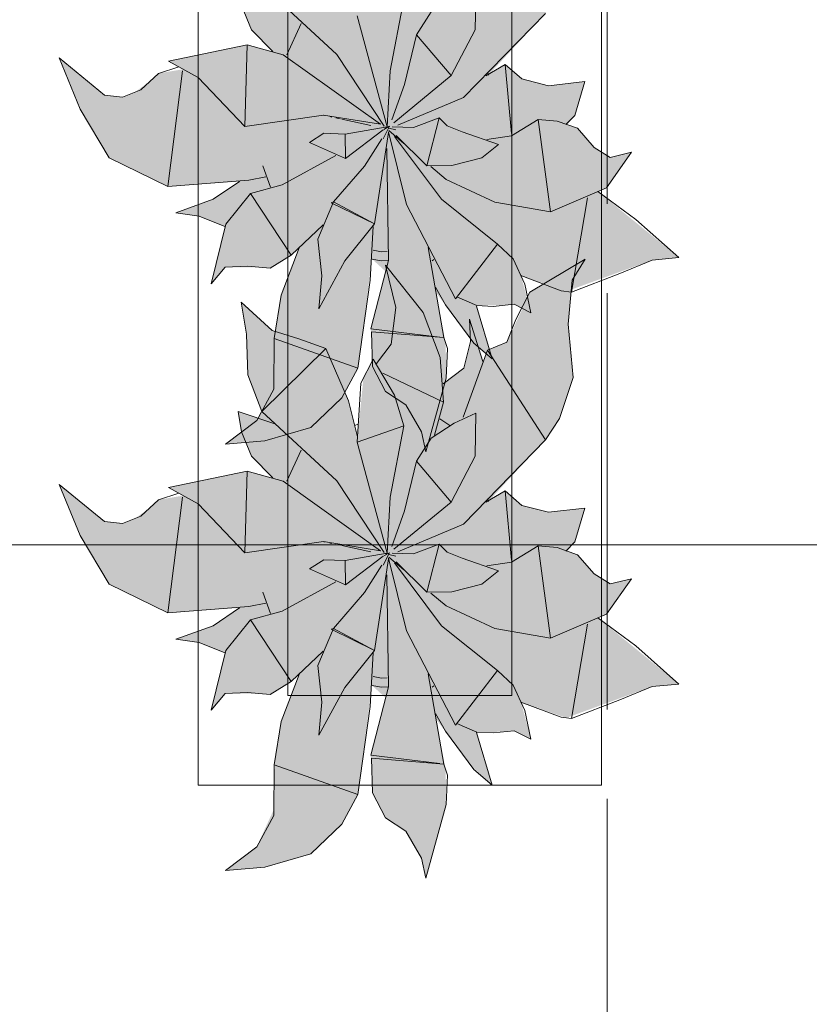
# Model space of a CAD drawing. Header units: millimetres. Extents: x -14761 to 157739, y -22400 to 107990.
# Tile 169 of 256: x 120194 to 121076, y 27062 to 28161. Entities that reach past the tile are written whole.
import ezdxf

# ---------------------------------------------------------------- set-up
doc = ezdxf.new("R2010")
doc.units = ezdxf.units.MM
doc.header["$MEASUREMENT"] = 0
doc.linetypes.add('Штриховая', pattern=[564.444447, 282.222223, -282.222223])
for name, color, linetype in [('Интерьер - Мебель', 7, 'Continuous'), ('Элемент Модели - Зона', 7, 'Continuous'), ('Элемент Модели - Оси', 7, 'Continuous')]:
    doc.layers.add(name, color=color, linetype=linetype)

msp = doc.modelspace()

# ---------------------------------------------------------------- hatches: boundary and pattern name
at = {"layer": 'Интерьер - Мебель', "linetype": 'Continuous', "lineweight": 0, "true_color": 0xffffff}
for points in [[(120238.1, 28118.6), (120261.6, 28061.3), (120294.1, 28007), (120359.5, 27975.1), (120439.5, 27980.5), (120411.7, 27961.8), (120368.7, 27945.7), (120394.5, 27942), (120423.1, 27930.4), (120408, 27866.3), (120423.5, 27884.9), (120466.4, 27884.6), (120473.9, 27884), (120497.3, 27898.3), (120506.3, 27906.4), (120485.8, 27852.5), (120479.3, 27811.7), (120477.9, 27755.6), (120458.8, 27713.9), (120424.1, 27687.4), (120467.9, 27691.2), (120519.1, 27705.9), (120553.8, 27739.2), (120571.8, 27772.2), (120587.5, 27894), (120602.8, 27880.1), (120586.1, 27816), (120588.1, 27774.1), (120602.5, 27746.3), (120625.2, 27731.4), (120642.8, 27701.3), (120647.6, 27678.9), (120670.4, 27761.2), (120669.7, 27800.2), (120658.9, 27856.7), (120697.5, 27804.9), (120721.5, 27782.7), (120704.6, 27842.1), (120734.5, 27842.3), (120746.1, 27843.5), (120764.9, 27834.1), (120753.8, 27875.5), (120804.4, 27857.9), (120900.1, 27892.8), (120930.1, 27895.6), (120839.6, 27969.5), (120849.3, 27973.7), (120877, 28013.2), (120853.2, 28007.3), (120835.4, 28018.6), (120816.9, 28040), (120805.6, 28044), (120813.8, 28054.3), (120825.2, 28092.1), (120784.4, 28087.5), (120754.9, 28095.1), (120736.1, 28111.2), (120717.4, 28099.4), (120781, 28168.2), (120796.8, 28192), (120812.1, 28237.8), (120806.3, 28297.3), (120811.1, 28346.5), (120825.6, 28369.9), (120763.8, 28333.1), (120738.1, 28277.1), (120716.3, 28268.4), (120711.3, 28255.8), (120696.3, 28302.9), (120697.5, 28277.8), (120690, 28248.1), (120667.1, 28230.7), (120663.7, 28260.1), (120644.6, 28310.2), (120602.5, 28363.2), (120614.1, 28315.8), (120608.9, 28274.9), (120592.6, 28253.5), (120588.8, 28258.2), (120578, 28237.5), (120571.4, 28171.6), (120561.1, 28211.9), (120536, 28270.3), (120476, 28290.2), (120441.3, 28321.7), (120447.5, 28286.2), (120449, 28240.7), (120464.7, 28199.7), (120479.2, 28186), (120438.2, 28199.7), (120441.7, 28177), (120453.1, 28150), (120476.9, 28125.7), (120448.3, 28133.1), (120360.2, 28115.1), (120376.8, 28105.9), (120349.2, 28101.3), (120339.3, 28092.2), (120323, 28080.5), (120308.9, 28074.8), (120288.9, 28076.9)], [(120238.1, 27642.5), (120261.6, 27585.3), (120294.1, 27531), (120359.5, 27499.1), (120439.5, 27504.5), (120411.7, 27485.7), (120368.7, 27469.7), (120394.5, 27466), (120423.1, 27454.4), (120408, 27390.3), (120423.5, 27408.9), (120466.4, 27408.6), (120473.9, 27408), (120497.3, 27422.3), (120506.3, 27430.3), (120485.8, 27376.4), (120479.3, 27335.7), (120477.9, 27279.6), (120458.8, 27237.8), (120424.1, 27211.4), (120467.9, 27215.2), (120519.1, 27229.9), (120553.8, 27263.2), (120571.8, 27296.2), (120587.5, 27418), (120602.8, 27404.1), (120586.1, 27340), (120588.1, 27298), (120602.5, 27270.2), (120625.2, 27255.4), (120642.8, 27225.2), (120647.6, 27202.9), (120670.4, 27285.2), (120669.7, 27324.2), (120658.9, 27380.6), (120697.5, 27328.9), (120721.5, 27306.7), (120704.6, 27366), (120734.5, 27366.3), (120746.1, 27367.4), (120764.9, 27358.1), (120753.8, 27399.5), (120804.4, 27381.8), (120900.1, 27416.8), (120930.1, 27419.6), (120839.6, 27493.5), (120849.3, 27497.6), (120877, 27537.2), (120853.2, 27531.3), (120835.4, 27542.6), (120816.9, 27563.9), (120805.6, 27568), (120813.8, 27578.3), (120825.2, 27616), (120784.4, 27611.5), (120754.9, 27619), (120736.1, 27635.2), (120717.4, 27623.4), (120781, 27692.2), (120796.8, 27716), (120812.1, 27761.8), (120806.3, 27821.3), (120811.1, 27870.5), (120825.6, 27893.9), (120763.8, 27857.1), (120738.1, 27801.1), (120716.3, 27792.4), (120711.3, 27779.7), (120696.3, 27826.9), (120697.5, 27801.8), (120690, 27772.1), (120667.1, 27754.7), (120663.7, 27784.1), (120644.6, 27834.2), (120602.5, 27887.2), (120614.1, 27839.8), (120608.9, 27798.9), (120592.6, 27777.5), (120588.8, 27782.2), (120578, 27761.5), (120571.4, 27695.6), (120561.1, 27735.9), (120536, 27794.3), (120476, 27814.2), (120441.3, 27845.7), (120447.5, 27810.2), (120449, 27764.7), (120464.7, 27723.7), (120479.2, 27710), (120438.2, 27723.7), (120441.7, 27701), (120453.1, 27674), (120476.9, 27649.7), (120448.3, 27657.1), (120360.2, 27639.1), (120376.8, 27629.9), (120349.2, 27625.3), (120339.3, 27616.2), (120323, 27604.4), (120308.9, 27598.8), (120288.9, 27600.9)]]:
    msp.add_hatch(color=7, dxfattribs=at).paths.add_polyline_path(points)

# ---------------------------------------------------------------- linework, layer by layer
at = {"layer": 'Интерьер - Мебель', "color": 7, "linetype": 'Continuous', "lineweight": 15}
for p, q in [((120393.5, 28806.8), (120393.5, 27306.8)), ((120843.5, 27306.8), (120843.5, 28806.8)), ((120493.5, 28706.8), (120493.5, 27406.8)), ((120743.5, 27406.8), (120743.5, 28706.8)), ((120464.7, 28199.7), (120548.2, 28122.5)), ((120464.7, 28199.7), (120548.2, 28122.5)), ((120702.7, 28149.9), (120703.5, 28197.9)), ((120702.7, 28149.9), (120703.5, 28197.9)), ((120607.9, 28104.2), (120622.9, 28184)), ((120607.9, 28104.2), (120622.9, 28184)), ((120441.7, 28177), (120453.1, 28150)), ((120441.7, 28177), (120453.1, 28150)), ((120571, 28165.6), (120604.6, 28041.8)), ((120571, 28165.6), (120604.6, 28041.8)), ((120637, 28144.2), (120653.7, 28170)), ((120637, 28144.2), (120653.7, 28170)), ((120689.7, 28074.2), (120781, 28168.2)), ((120689.7, 28074.2), (120781, 28168.2)), ((120492.6, 28122), (120508.6, 28156.8)), ((120492.6, 28122), (120508.6, 28156.8)), ((120453.1, 28150), (120476.9, 28125.7)), ((120453.1, 28150), (120476.9, 28125.7)), ((120623.8, 28088.8), (120637, 28144.2)), ((120623.8, 28088.8), (120637, 28144.2)), ((120637, 28144.2), (120676, 28098.8)), ((120637, 28144.2), (120676, 28098.8)), ((120676, 28098.8), (120702.7, 28149.9)), ((120676, 28098.8), (120702.7, 28149.9)), ((120360.2, 28115.1), (120448.3, 28133.1)), ((120360.2, 28115.1), (120448.3, 28133.1)), ((120445.6, 28041.9), (120448.3, 28133.1)), ((120445.6, 28041.9), (120448.3, 28133.1)), ((120448.3, 28133.1), (120488.3, 28122.1)), ((120448.3, 28133.1), (120488.3, 28122.1)), ((120238.1, 28118.6), (120261.6, 28061.3)), ((120238.1, 28118.6), (120288.9, 28076.9)), ((120238.1, 28118.6), (120261.6, 28061.3)), ((120238.1, 28118.6), (120288.9, 28076.9)), ((120488.3, 28122.1), (120597, 28044.5)), ((120488.3, 28122.1), (120597, 28044.5)), ((120548.2, 28122.5), (120601, 28042.5)), ((120548.2, 28122.5), (120601, 28042.5)), ((120349.2, 28101.3), (120372, 28108.6)), ((120349.2, 28101.3), (120372, 28108.6)), ((120360.2, 28115.1), (120393.4, 28096.8)), ((120360.2, 28115.1), (120393.4, 28096.8)), ((120714.7, 28098.6), (120736.1, 28111.2)), ((120714.7, 28098.6), (120736.1, 28111.2)), ((120736.1, 28111.2), (120743.4, 28034)), ((120736.1, 28111.2), (120754.9, 28095.1)), ((120736.1, 28111.2), (120743.4, 28034)), ((120736.1, 28111.2), (120754.9, 28095.1)), ((120329.4, 28083.1), (120349.2, 28101.3)), ((120329.4, 28083.1), (120349.2, 28101.3)), ((120359.5, 27975.1), (120375.8, 28104.1)), ((120359.5, 27975.1), (120375.8, 28104.1)), ((120393.4, 28096.8), (120445.6, 28041.9)), ((120393.4, 28096.8), (120445.6, 28041.9)), ((120604.6, 28041.8), (120607.9, 28104.2)), ((120604.6, 28041.8), (120607.9, 28104.2)), ((120611.8, 28046), (120676, 28098.8)), ((120611.8, 28046), (120676, 28098.8)), ((120716.5, 28102.2), (120717.4, 28099.4)), ((120716.5, 28102.2), (120717.4, 28099.4)), ((120609.7, 28049.3), (120623.8, 28088.8)), ((120609.7, 28049.3), (120623.8, 28088.8)), ((120754.9, 28095.1), (120784.4, 28087.5)), ((120754.9, 28095.1), (120784.4, 28087.5)), ((120784.4, 28087.5), (120825.2, 28092.1)), ((120784.4, 28087.5), (120825.2, 28092.1)), ((120813.8, 28054.3), (120825.2, 28092.1)), ((120813.8, 28054.3), (120825.2, 28092.1)), ((120288.9, 28076.9), (120308.9, 28074.8)), ((120288.9, 28076.9), (120308.9, 28074.8)), ((120308.9, 28074.8), (120329.4, 28083.1)), ((120308.9, 28074.8), (120329.4, 28083.1)), ((120616.5, 28043.3), (120689.7, 28074.2)), ((120616.5, 28043.3), (120689.7, 28074.2)), ((120261.6, 28061.3), (120294.1, 28007)), ((120261.6, 28061.3), (120294.1, 28007)), ((120445.6, 28041.9), (120533.5, 28054.8)), ((120445.6, 28041.9), (120533.5, 28054.8)), ((120533.5, 28054.8), (120597, 28044.5)), ((120533.5, 28054.8), (120597, 28044.5)), ((120533.9, 28054.5), (120535, 28054.2)), ((120533.9, 28054.5), (120535, 28054.2)), ((120540.6, 28053), (120542.8, 28052.5)), ((120540.6, 28053), (120542.8, 28052.5)), ((120547.3, 28051.6), (120551.8, 28050.6)), ((120547.3, 28051.6), (120551.8, 28050.6)), ((120634, 28041), (120662.4, 28051.8)), ((120634, 28041), (120662.4, 28051.8)), ((120648.8, 27998), (120662.4, 28051.8)), ((120648.8, 27998), (120662.4, 28051.8)), ((120662.4, 28051.8), (120671.3, 28042.7)), ((120662.4, 28051.8), (120671.3, 28042.7)), ((120803.9, 28044.1), (120813.8, 28054.3)), ((120803.9, 28044.1), (120813.8, 28054.3)), ((120554, 28050.1), (120586.3, 28043.1)), ((120554, 28050.1), (120586.3, 28043.1)), ((120557.6, 28033.5), (120604.6, 28041.8)), ((120557.6, 28033.5), (120604.6, 28041.8)), ((120599.8, 28028.3), (120607.2, 28042.2)), ((120599.8, 28028.3), (120607.2, 28042.2)), ((120600.6, 28038.6), (120607.2, 28042.2)), ((120600.6, 28038.6), (120607.2, 28042.2)), ((120601.8, 28041.3), (120604, 28040.7)), ((120601.8, 28041.3), (120604, 28040.7)), ((120603.5, 28040.9), (120604.6, 28041.8)), ((120603.5, 28040.9), (120604.6, 28041.8)), ((120610.1, 28041.6), (120634, 28041)), ((120610.1, 28041.6), (120634, 28041)), ((120671.3, 28042.7), (120688.1, 28036.1)), ((120671.3, 28042.7), (120688.1, 28036.1)), ((120743.4, 28031.7), (120773, 28049.7)), ((120743.4, 28031.7), (120773, 28049.7)), ((120773, 28049.7), (120786.7, 27946.8)), ((120773, 28049.7), (120794.3, 28048)), ((120773, 28049.7), (120786.7, 27946.8)), ((120773, 28049.7), (120794.3, 28048)), ((120794.3, 28048), (120816.9, 28040)), ((120794.3, 28048), (120816.9, 28040)), ((120517.7, 28024.1), (120533.7, 28034.4)), ((120517.7, 28024.1), (120533.7, 28034.4)), ((120533.7, 28034.4), (120557.6, 28033.5)), ((120533.7, 28034.4), (120557.6, 28033.5)), ((120557.6, 28033.5), (120557.8, 28006.3)), ((120557.6, 28033.5), (120557.8, 28006.3)), ((120557.8, 28006.3), (120600.1, 28038.3)), ((120557.8, 28006.3), (120600.1, 28038.3)), ((120590.2, 27933.2), (120606.1, 28035.2)), ((120590.2, 27933.2), (120606.1, 28035.2)), ((120606, 28036.2), (120626, 27954.9)), ((120606, 28036.2), (120626, 27954.9)), ((120606.3, 28040.2), (120614.2, 28038.3)), ((120606.3, 28040.2), (120614.2, 28038.3)), ((120606.3, 28037.4), (120623.2, 28023)), ((120606.3, 28037.4), (120623.2, 28023)), ((120612.7, 28031), (120665.2, 27960.7)), ((120612.7, 28031), (120665.2, 27960.7)), ((120614.4, 28032.1), (120648.8, 27998)), ((120614.4, 28032.1), (120648.8, 27998)), ((120688.1, 28036.1), (120728.7, 28021.9)), ((120688.1, 28036.1), (120728.7, 28021.9)), ((120715.8, 28027.4), (120743.4, 28031.7)), ((120715.8, 28027.4), (120743.4, 28031.7)), ((120816.9, 28040), (120835.4, 28018.6)), ((120816.9, 28040), (120835.4, 28018.6)), ((120517.7, 28024.1), (120557.8, 28006.3)), ((120517.7, 28024.1), (120557.8, 28006.3)), ((120579.2, 27997.8), (120598.4, 28028.2)), ((120579.2, 27997.8), (120598.4, 28028.2)), ((120710.1, 28007.1), (120728.7, 28021.9)), ((120710.1, 28007.1), (120728.7, 28021.9)), ((120835.4, 28018.6), (120853.2, 28007.3)), ((120835.4, 28018.6), (120853.2, 28007.3)), ((120487.4, 27976.9), (120547.3, 28009.6)), ((120487.4, 27976.9), (120547.3, 28009.6)), ((120603.9, 28017.4), (120606, 27892.5)), ((120603.9, 28017.4), (120606, 27892.5)), ((120849.3, 27973.7), (120877, 28013.2)), ((120849.3, 27973.7), (120877, 28013.2)), ((120853.2, 28007.3), (120877, 28013.2)), ((120853.2, 28007.3), (120877, 28013.2)), ((120294.1, 28007), (120359.5, 27975.1)), ((120294.1, 28007), (120359.5, 27975.1)), ((120465.8, 27998.2), (120474.1, 27974.3)), ((120465.8, 27998.2), (120474.1, 27974.3)), ((120544.5, 27957.8), (120579.2, 27997.8)), ((120544.5, 27957.8), (120579.2, 27997.8)), ((120648.8, 27998), (120676.6, 27998.4)), ((120648.8, 27998), (120676.6, 27998.4)), ((120653.3, 27997.2), (120670.2, 27982.7)), ((120653.3, 27997.2), (120670.2, 27982.7)), ((120676.6, 27998.4), (120710.1, 28007.1)), ((120676.6, 27998.4), (120710.1, 28007.1)), ((120450.1, 27982), (120469.1, 27985.9)), ((120450.1, 27982), (120469.1, 27985.9)), ((120359.5, 27975.1), (120450.1, 27982)), ((120359.5, 27975.1), (120450.1, 27982)), ((120410.1, 27960.7), (120439.5, 27980.5)), ((120410.1, 27960.7), (120439.5, 27980.5)), ((120451.9, 27967.2), (120487.4, 27976.9)), ((120451.9, 27967.2), (120487.4, 27976.9)), ((120670.2, 27982.7), (120724.5, 27957.5)), ((120670.2, 27982.7), (120724.5, 27957.5)), ((120424.4, 27932.9), (120451.9, 27967.2)), ((120424.4, 27932.9), (120451.9, 27967.2)), ((120451.9, 27967.2), (120497.3, 27898.3)), ((120451.9, 27967.2), (120497.3, 27898.3)), ((120786.7, 27946.8), (120849.3, 27973.7)), ((120786.7, 27946.8), (120849.3, 27973.7)), ((120839.6, 27969.5), (120882, 27938.1)), ((120839.6, 27969.5), (120882, 27938.1)), ((120368.7, 27945.7), (120410.1, 27960.7)), ((120368.7, 27945.7), (120410.1, 27960.7)), ((120526.9, 27916.3), (120544.5, 27957.8)), ((120526.9, 27916.3), (120544.5, 27957.8)), ((120541.9, 27956.9), (120544.5, 27957.8)), ((120541.9, 27956.9), (120544.5, 27957.8)), ((120541.9, 27956.9), (120590.2, 27933.2)), ((120541.9, 27956.9), (120590.2, 27933.2)), ((120544.5, 27957.8), (120590.2, 27933.2)), ((120544.5, 27957.8), (120590.2, 27933.2)), ((120626, 27954.9), (120680.7, 27849.7)), ((120626, 27954.9), (120680.7, 27849.7)), ((120665.2, 27960.7), (120727.5, 27910.8)), ((120665.2, 27960.7), (120727.5, 27910.8)), ((120724.5, 27957.5), (120786.7, 27946.8)), ((120724.5, 27957.5), (120786.7, 27946.8)), ((120810.1, 27857.2), (120828.2, 27962.5)), ((120810.1, 27857.2), (120828.2, 27962.5)), ((120368.7, 27945.7), (120394.5, 27942)), ((120368.7, 27945.7), (120394.5, 27942)), ((120394.5, 27942), (120423.1, 27930.4)), ((120394.5, 27942), (120423.1, 27930.4)), ((120408, 27866.3), (120424.4, 27932.9)), ((120408, 27866.3), (120424.4, 27932.9)), ((120497.3, 27898.3), (120532.8, 27932.2)), ((120497.3, 27898.3), (120532.8, 27932.2)), ((120557.3, 27892), (120590.2, 27933.2)), ((120557.3, 27892), (120590.2, 27933.2)), ((120585.6, 27870.4), (120588.8, 27930.4)), ((120585.6, 27870.4), (120588.8, 27930.4)), ((120882, 27938.1), (120930.1, 27895.6)), ((120882, 27938.1), (120930.1, 27895.6)), ((120526.9, 27916.3), (120531.6, 27875.2)), ((120526.9, 27916.3), (120531.6, 27875.2)), ((120680.7, 27849.7), (120727.5, 27910.8)), ((120680.7, 27849.7), (120727.5, 27910.8)), ((120727.5, 27910.8), (120745, 27894.2)), ((120727.5, 27910.8), (120745, 27894.2)), ((120473.9, 27884), (120497.3, 27898.3)), ((120473.9, 27884), (120497.3, 27898.3)), ((120486, 27853.8), (120506.3, 27906.4)), ((120486, 27853.8), (120506.3, 27906.4)), ((120588.8, 27903.9), (120598, 27902)), ((120588.8, 27903.9), (120598, 27902)), ((120598, 27902), (120604.6, 27902.4)), ((120598, 27902), (120604.6, 27902.4)), ((120650.2, 27906.9), (120667.7, 27806.4)), ((120650.2, 27906.9), (120667.7, 27806.4)), ((120528.3, 27838.4), (120557.3, 27892)), ((120528.3, 27838.4), (120557.3, 27892)), ((120586.1, 27816), (120606, 27892.5)), ((120586.1, 27816), (120606, 27892.5)), ((120587.5, 27894), (120597.6, 27892)), ((120587.5, 27894), (120597.6, 27892)), ((120597.6, 27892), (120605.4, 27892.4)), ((120597.6, 27892), (120605.4, 27892.4)), ((120602.5, 27887.2), (120614.1, 27839.8)), ((120602.5, 27887.2), (120644.6, 27834.2)), ((120602.5, 27887.2), (120614.1, 27839.8)), ((120602.5, 27887.2), (120644.6, 27834.2)), ((120654.5, 27892.2), (120656.7, 27893.7)), ((120654.5, 27892.2), (120656.7, 27893.7)), ((120745, 27894.2), (120758, 27866)), ((120745, 27894.2), (120758, 27866)), ((120763.8, 27857.1), (120825.6, 27893.9)), ((120763.8, 27857.1), (120825.6, 27893.9)), ((120811.1, 27870.5), (120825.6, 27893.9)), ((120811.1, 27870.5), (120825.6, 27893.9)), ((120864.2, 27877.9), (120900.1, 27892.8)), ((120864.2, 27877.9), (120900.1, 27892.8)), ((120900.1, 27892.8), (120930.1, 27895.6)), ((120900.1, 27892.8), (120930.1, 27895.6)), ((120408, 27866.3), (120423.5, 27884.9)), ((120408, 27866.3), (120423.5, 27884.9)), ((120423.5, 27884.9), (120448.4, 27886)), ((120423.5, 27884.9), (120448.4, 27886)), ((120448.4, 27886), (120473.9, 27884)), ((120448.4, 27886), (120473.9, 27884)), ((120753.8, 27875.5), (120798.7, 27858.6)), ((120753.8, 27875.5), (120798.7, 27858.6)), ((120810.1, 27857.2), (120864.2, 27877.9)), ((120810.1, 27857.2), (120864.2, 27877.9)), ((120528.3, 27838.4), (120531.6, 27875.2)), ((120528.3, 27838.4), (120531.6, 27875.2)), ((120571.8, 27772.2), (120585.6, 27870.4)), ((120571.8, 27772.2), (120585.6, 27870.4)), ((120758, 27866), (120764.9, 27834.1)), ((120758, 27866), (120764.9, 27834.1)), ((120806.3, 27821.3), (120811.1, 27870.5)), ((120806.3, 27821.3), (120811.1, 27870.5)), ((120478.3, 27805.3), (120486, 27853.8)), ((120478.3, 27805.3), (120486, 27853.8)), ((120658.2, 27862.8), (120669.6, 27842.8)), ((120658.2, 27862.8), (120669.6, 27842.8)), ((120748, 27826.5), (120763.8, 27857.1)), ((120748, 27826.5), (120763.8, 27857.1)), ((120798.7, 27858.6), (120810.1, 27857.2)), ((120798.7, 27858.6), (120810.1, 27857.2)), ((120441.3, 27845.7), (120447.5, 27810.2)), ((120441.3, 27845.7), (120476, 27814.2)), ((120441.3, 27845.7), (120447.5, 27810.2)), ((120441.3, 27845.7), (120476, 27814.2)), ((120669.6, 27842.8), (120701.1, 27800)), ((120669.6, 27842.8), (120701.1, 27800)), ((120682.2, 27851.8), (120704.6, 27842.1)), ((120682.2, 27851.8), (120704.6, 27842.1)), ((120722.9, 27841.1), (120746.1, 27843.5)), ((120722.9, 27841.1), (120746.1, 27843.5)), ((120746.1, 27843.5), (120764.9, 27834.1)), ((120746.1, 27843.5), (120764.9, 27834.1)), ((120608.9, 27798.9), (120614.1, 27839.8)), ((120608.9, 27798.9), (120614.1, 27839.8)), ((120644.6, 27834.2), (120663.7, 27784.1)), ((120644.6, 27834.2), (120663.7, 27784.1)), ((120704, 27841.4), (120721.5, 27782.7)), ((120704, 27841.4), (120721.5, 27782.7)), ((120704.6, 27842.1), (120722.9, 27841.1)), ((120704.6, 27842.1), (120722.9, 27841.1)), ((120696.3, 27826.9), (120697.5, 27801.8)), ((120696.3, 27826.9), (120711.3, 27779.7)), ((120696.3, 27826.9), (120697.5, 27801.8)), ((120696.3, 27826.9), (120711.3, 27779.7)), ((120738.1, 27801.1), (120748, 27826.5)), ((120738.1, 27801.1), (120748, 27826.5)), ((120806.3, 27821.3), (120812.1, 27761.8)), ((120806.3, 27821.3), (120812.1, 27761.8)), ((120447.5, 27810.2), (120449, 27764.7)), ((120447.5, 27810.2), (120449, 27764.7)), ((120476, 27814.2), (120505.8, 27805)), ((120476, 27814.2), (120505.8, 27805)), ((120586.1, 27816), (120663.2, 27806.9)), ((120586.1, 27816), (120663.2, 27806.9)), ((120586.8, 27812.8), (120588.1, 27774.1)), ((120586.8, 27812.8), (120667.7, 27806.4)), ((120586.8, 27812.8), (120588.1, 27774.1)), ((120586.8, 27812.8), (120667.7, 27806.4)), ((120477.8, 27748.9), (120478.3, 27805.3)), ((120477.8, 27748.9), (120478.3, 27805.3)), ((120478.3, 27805.3), (120571.8, 27772.2)), ((120478.3, 27805.3), (120571.8, 27772.2)), ((120505.8, 27805), (120536, 27794.3)), ((120505.8, 27805), (120536, 27794.3)), ((120592.6, 27777.5), (120608.9, 27798.9)), ((120592.6, 27777.5), (120608.9, 27798.9)), ((120667.7, 27806.4), (120671.7, 27794)), ((120667.7, 27806.4), (120671.7, 27794)), ((120690, 27772.1), (120697.5, 27801.8)), ((120690, 27772.1), (120697.5, 27801.8)), ((120701.1, 27800), (120721.5, 27782.7)), ((120701.1, 27800), (120721.5, 27782.7)), ((120716.3, 27792.4), (120738.1, 27801.1)), ((120716.3, 27792.4), (120738.1, 27801.1)), ((120464.7, 27723.7), (120536, 27794.3)), ((120464.7, 27723.7), (120536, 27794.3)), ((120536, 27794.3), (120561.1, 27735.9)), ((120536, 27794.3), (120561.1, 27735.9)), ((120670.4, 27761.2), (120671.7, 27794)), ((120670.4, 27761.2), (120671.7, 27794)), ((120689.4, 27717.4), (120716.3, 27792.4)), ((120689.4, 27717.4), (120716.3, 27792.4)), ((120716.3, 27792.4), (120781, 27692.2)), ((120716.3, 27792.4), (120781, 27692.2)), ((120575, 27755.6), (120588.8, 27782.2)), ((120575, 27755.6), (120588.8, 27782.2)), ((120588.8, 27782.2), (120612.7, 27742.2)), ((120588.8, 27782.2), (120612.7, 27742.2)), ((120663.7, 27784.1), (120667.4, 27734.2)), ((120663.7, 27784.1), (120667.4, 27734.2)), ((120553.8, 27739.2), (120571.8, 27772.2)), ((120553.8, 27739.2), (120571.8, 27772.2)), ((120588.1, 27774.1), (120602.5, 27746.3)), ((120588.1, 27774.1), (120602.5, 27746.3)), ((120599.5, 27766.5), (120667.4, 27734.2)), ((120599.5, 27766.5), (120667.4, 27734.2)), ((120667.1, 27754.7), (120690, 27772.1)), ((120667.1, 27754.7), (120690, 27772.1)), ((120449, 27764.7), (120464.7, 27723.7)), ((120449, 27764.7), (120464.7, 27723.7)), ((120571, 27689.6), (120575, 27755.6)), ((120571, 27689.6), (120575, 27755.6)), ((120647.6, 27678.9), (120670.4, 27761.2)), ((120647.6, 27678.9), (120670.4, 27761.2)), ((120796.8, 27716), (120812.1, 27761.8)), ((120796.8, 27716), (120812.1, 27761.8)), ((120458.8, 27713.9), (120477.8, 27748.9)), ((120458.8, 27713.9), (120477.8, 27748.9)), ((120602.5, 27746.3), (120625.2, 27731.4)), ((120602.5, 27746.3), (120625.2, 27731.4)), ((120519.1, 27705.9), (120553.8, 27739.2)), ((120519.1, 27705.9), (120553.8, 27739.2)), ((120561.1, 27735.9), (120571.4, 27695.6)), ((120561.1, 27735.9), (120571.4, 27695.6)), ((120612.7, 27742.2), (120622.9, 27707.9)), ((120612.7, 27742.2), (120622.9, 27707.9)), ((120657.3, 27697.5), (120667.4, 27734.2)), ((120657.3, 27697.5), (120667.4, 27734.2)), ((120438.2, 27723.7), (120441.7, 27701)), ((120438.2, 27723.7), (120479.2, 27710)), ((120438.2, 27723.7), (120441.7, 27701)), ((120438.2, 27723.7), (120479.2, 27710)), ((120464.7, 27723.7), (120548.2, 27646.5)), ((120464.7, 27723.7), (120548.2, 27646.5)), ((120625.2, 27731.4), (120642.8, 27701.3)), ((120625.2, 27731.4), (120642.8, 27701.3)), ((120679.4, 27710.7), (120703.5, 27721.9)), ((120679.4, 27710.7), (120703.5, 27721.9)), ((120702.7, 27673.9), (120703.5, 27721.9)), ((120702.7, 27673.9), (120703.5, 27721.9)), ((120424.1, 27687.4), (120458.8, 27713.9)), ((120424.1, 27687.4), (120458.8, 27713.9)), ((120653.7, 27694), (120679.4, 27710.7)), ((120653.7, 27694), (120679.4, 27710.7)), ((120663.4, 27715.8), (120674.5, 27708.1)), ((120663.4, 27715.8), (120674.5, 27708.1)), ((120781, 27692.2), (120796.8, 27716)), ((120781, 27692.2), (120796.8, 27716)), ((120441.7, 27701), (120453.1, 27674)), ((120441.7, 27701), (120453.1, 27674)), ((120467.9, 27691.2), (120519.1, 27705.9)), ((120467.9, 27691.2), (120519.1, 27705.9)), ((120567.8, 27708.2), (120572.2, 27709.6)), ((120567.8, 27708.2), (120572.2, 27709.6)), ((120571, 27689.6), (120622.9, 27707.9)), ((120571, 27689.6), (120622.9, 27707.9)), ((120607.9, 27628.2), (120622.9, 27707.9)), ((120607.9, 27628.2), (120622.9, 27707.9)), ((120642.8, 27701.3), (120647.6, 27678.9)), ((120642.8, 27701.3), (120647.6, 27678.9)), ((120424.1, 27687.4), (120467.9, 27691.2)), ((120424.1, 27687.4), (120467.9, 27691.2)), ((120571, 27689.6), (120604.6, 27565.8)), ((120571, 27689.6), (120604.6, 27565.8)), ((120637, 27668.2), (120653.7, 27694)), ((120637, 27668.2), (120653.7, 27694)), ((120689.7, 27598.1), (120781, 27692.2)), ((120689.7, 27598.1), (120781, 27692.2)), ((120492.6, 27646), (120508.6, 27680.8)), ((120492.6, 27646), (120508.6, 27680.8)), ((120453.1, 27674), (120476.9, 27649.7)), ((120453.1, 27674), (120476.9, 27649.7)), ((120623.8, 27612.8), (120637, 27668.2)), ((120623.8, 27612.8), (120637, 27668.2)), ((120637, 27668.2), (120676, 27622.7)), ((120637, 27668.2), (120676, 27622.7)), ((120676, 27622.7), (120702.7, 27673.9)), ((120676, 27622.7), (120702.7, 27673.9)), ((120360.2, 27639.1), (120448.3, 27657.1)), ((120360.2, 27639.1), (120448.3, 27657.1)), ((120445.6, 27565.9), (120448.3, 27657.1)), ((120445.6, 27565.9), (120448.3, 27657.1)), ((120448.3, 27657.1), (120488.3, 27646.1)), ((120448.3, 27657.1), (120488.3, 27646.1)), ((120488.3, 27646.1), (120597, 27568.4)), ((120488.3, 27646.1), (120597, 27568.4)), ((120548.2, 27646.5), (120601, 27566.4)), ((120548.2, 27646.5), (120601, 27566.4)), ((120238.1, 27642.5), (120261.6, 27585.3)), ((120238.1, 27642.5), (120288.9, 27600.9)), ((120238.1, 27642.5), (120261.6, 27585.3)), ((120238.1, 27642.5), (120288.9, 27600.9)), ((120360.2, 27639.1), (120393.4, 27620.7)), ((120360.2, 27639.1), (120393.4, 27620.7)), ((120714.7, 27622.5), (120736.1, 27635.2)), ((120714.7, 27622.5), (120736.1, 27635.2)), ((120736.1, 27635.2), (120743.4, 27558)), ((120736.1, 27635.2), (120754.9, 27619)), ((120736.1, 27635.2), (120743.4, 27558)), ((120736.1, 27635.2), (120754.9, 27619)), ((120329.4, 27607), (120349.2, 27625.3)), ((120329.4, 27607), (120349.2, 27625.3)), ((120349.2, 27625.3), (120372, 27632.6)), ((120349.2, 27625.3), (120372, 27632.6)), ((120359.5, 27499.1), (120375.8, 27628.1)), ((120359.5, 27499.1), (120375.8, 27628.1)), ((120604.6, 27565.8), (120607.9, 27628.2)), ((120604.6, 27565.8), (120607.9, 27628.2)), ((120611.8, 27570), (120676, 27622.7)), ((120611.8, 27570), (120676, 27622.7)), ((120716.5, 27626.2), (120717.4, 27623.4)), ((120716.5, 27626.2), (120717.4, 27623.4)), ((120393.4, 27620.7), (120445.6, 27565.9)), ((120393.4, 27620.7), (120445.6, 27565.9)), ((120609.7, 27573.3), (120623.8, 27612.8)), ((120609.7, 27573.3), (120623.8, 27612.8)), ((120754.9, 27619), (120784.4, 27611.5)), ((120754.9, 27619), (120784.4, 27611.5)), ((120784.4, 27611.5), (120825.2, 27616)), ((120784.4, 27611.5), (120825.2, 27616)), ((120813.8, 27578.3), (120825.2, 27616)), ((120813.8, 27578.3), (120825.2, 27616)), ((120288.9, 27600.9), (120308.9, 27598.8)), ((120288.9, 27600.9), (120308.9, 27598.8)), ((120308.9, 27598.8), (120329.4, 27607)), ((120308.9, 27598.8), (120329.4, 27607)), ((120616.5, 27567.3), (120689.7, 27598.1)), ((120616.5, 27567.3), (120689.7, 27598.1)), ((120261.6, 27585.3), (120294.1, 27531)), ((120261.6, 27585.3), (120294.1, 27531)), ((120445.6, 27565.9), (120533.5, 27578.7)), ((120445.6, 27565.9), (120533.5, 27578.7)), ((120533.5, 27578.7), (120597, 27568.4)), ((120533.5, 27578.7), (120597, 27568.4)), ((120533.9, 27578.5), (120535, 27578.2)), ((120533.9, 27578.5), (120535, 27578.2)), ((120540.6, 27577), (120542.8, 27576.5)), ((120540.6, 27577), (120542.8, 27576.5)), ((120547.3, 27575.5), (120551.8, 27574.6)), ((120547.3, 27575.5), (120551.8, 27574.6)), ((120554, 27574.1), (120586.3, 27567)), ((120554, 27574.1), (120586.3, 27567)), ((120634, 27565), (120662.4, 27575.8)), ((120634, 27565), (120662.4, 27575.8)), ((120648.8, 27522), (120662.4, 27575.8)), ((120648.8, 27522), (120662.4, 27575.8)), ((120662.4, 27575.8), (120671.3, 27566.7)), ((120662.4, 27575.8), (120671.3, 27566.7)), ((120743.4, 27555.7), (120773, 27573.7)), ((120743.4, 27555.7), (120773, 27573.7)), ((120773, 27573.7), (120786.7, 27470.8)), ((120773, 27573.7), (120794.3, 27572)), ((120773, 27573.7), (120786.7, 27470.8)), ((120773, 27573.7), (120794.3, 27572)), ((120794.3, 27572), (120816.9, 27563.9)), ((120794.3, 27572), (120816.9, 27563.9)), ((120803.9, 27568), (120813.8, 27578.3)), ((120803.9, 27568), (120813.8, 27578.3)), ((120517.7, 27548.1), (120533.7, 27558.3)), ((120517.7, 27548.1), (120533.7, 27558.3)), ((120533.7, 27558.3), (120557.6, 27557.5)), ((120533.7, 27558.3), (120557.6, 27557.5)), ((120557.6, 27557.5), (120604.6, 27565.8)), ((120557.6, 27557.5), (120604.6, 27565.8)), ((120557.6, 27557.5), (120557.8, 27530.3)), ((120557.6, 27557.5), (120557.8, 27530.3)), ((120557.8, 27530.3), (120600.1, 27562.3)), ((120557.8, 27530.3), (120600.1, 27562.3)), ((120590.2, 27457.2), (120606.1, 27559.2)), ((120590.2, 27457.2), (120606.1, 27559.2)), ((120599.8, 27552.3), (120607.2, 27566.2)), ((120599.8, 27552.3), (120607.2, 27566.2)), ((120600.6, 27562.6), (120607.2, 27566.2)), ((120600.6, 27562.6), (120607.2, 27566.2)), ((120601.8, 27565.3), (120604, 27564.7)), ((120601.8, 27565.3), (120604, 27564.7)), ((120603.5, 27564.9), (120604.6, 27565.8)), ((120603.5, 27564.9), (120604.6, 27565.8)), ((120606, 27560.2), (120626, 27478.9)), ((120606, 27560.2), (120626, 27478.9)), ((120606.3, 27564.2), (120614.2, 27562.3)), ((120606.3, 27564.2), (120614.2, 27562.3)), ((120606.3, 27561.4), (120623.2, 27546.9)), ((120606.3, 27561.4), (120623.2, 27546.9)), ((120610.1, 27565.6), (120634, 27565)), ((120610.1, 27565.6), (120634, 27565)), ((120671.3, 27566.7), (120688.1, 27560.1)), ((120671.3, 27566.7), (120688.1, 27560.1)), ((120688.1, 27560.1), (120728.7, 27545.9)), ((120688.1, 27560.1), (120728.7, 27545.9)), ((120816.9, 27563.9), (120835.4, 27542.6)), ((120816.9, 27563.9), (120835.4, 27542.6)), ((120517.7, 27548.1), (120557.8, 27530.3)), ((120517.7, 27548.1), (120557.8, 27530.3)), ((120579.2, 27521.8), (120598.4, 27552.2)), ((120579.2, 27521.8), (120598.4, 27552.2)), ((120612.7, 27555), (120665.2, 27484.6)), ((120612.7, 27555), (120665.2, 27484.6)), ((120614.4, 27556.1), (120648.8, 27522)), ((120614.4, 27556.1), (120648.8, 27522)), ((120710.1, 27531.1), (120728.7, 27545.9)), ((120710.1, 27531.1), (120728.7, 27545.9)), ((120715.8, 27551.4), (120743.4, 27555.7)), ((120715.8, 27551.4), (120743.4, 27555.7)), ((120603.9, 27541.4), (120606, 27416.5)), ((120603.9, 27541.4), (120606, 27416.5)), ((120835.4, 27542.6), (120853.2, 27531.3)), ((120835.4, 27542.6), (120853.2, 27531.3)), ((120849.3, 27497.6), (120877, 27537.2)), ((120849.3, 27497.6), (120877, 27537.2)), ((120853.2, 27531.3), (120877, 27537.2)), ((120853.2, 27531.3), (120877, 27537.2)), ((120294.1, 27531), (120359.5, 27499.1)), ((120294.1, 27531), (120359.5, 27499.1)), ((120487.4, 27500.9), (120547.3, 27533.6)), ((120487.4, 27500.9), (120547.3, 27533.6)), ((120676.6, 27522.4), (120710.1, 27531.1)), ((120676.6, 27522.4), (120710.1, 27531.1)), ((120465.8, 27522.1), (120474.1, 27498.3)), ((120465.8, 27522.1), (120474.1, 27498.3)), ((120544.5, 27481.7), (120579.2, 27521.8)), ((120544.5, 27481.7), (120579.2, 27521.8)), ((120648.8, 27522), (120676.6, 27522.4)), ((120648.8, 27522), (120676.6, 27522.4)), ((120653.3, 27521.2), (120670.2, 27506.7)), ((120653.3, 27521.2), (120670.2, 27506.7)), ((120359.5, 27499.1), (120450.1, 27506)), ((120359.5, 27499.1), (120450.1, 27506)), ((120410.1, 27484.6), (120439.5, 27504.5)), ((120410.1, 27484.6), (120439.5, 27504.5)), ((120450.1, 27506), (120469.1, 27509.9)), ((120450.1, 27506), (120469.1, 27509.9)), ((120670.2, 27506.7), (120724.5, 27481.5)), ((120670.2, 27506.7), (120724.5, 27481.5)), ((120424.4, 27456.9), (120451.9, 27491.2)), ((120424.4, 27456.9), (120451.9, 27491.2)), ((120451.9, 27491.2), (120487.4, 27500.9)), ((120451.9, 27491.2), (120487.4, 27500.9)), ((120451.9, 27491.2), (120497.3, 27422.3)), ((120451.9, 27491.2), (120497.3, 27422.3)), ((120786.7, 27470.8), (120849.3, 27497.6)), ((120786.7, 27470.8), (120849.3, 27497.6)), ((120839.6, 27493.5), (120882, 27462.1)), ((120839.6, 27493.5), (120882, 27462.1)), ((120368.7, 27469.7), (120410.1, 27484.6)), ((120368.7, 27469.7), (120410.1, 27484.6)), ((120526.9, 27440.3), (120544.5, 27481.7)), ((120526.9, 27440.3), (120544.5, 27481.7)), ((120541.9, 27480.9), (120544.5, 27481.7)), ((120541.9, 27480.9), (120544.5, 27481.7)), ((120541.9, 27480.9), (120590.2, 27457.2)), ((120541.9, 27480.9), (120590.2, 27457.2)), ((120544.5, 27481.7), (120590.2, 27457.2)), ((120544.5, 27481.7), (120590.2, 27457.2)), ((120665.2, 27484.6), (120727.5, 27434.7)), ((120665.2, 27484.6), (120727.5, 27434.7)), ((120724.5, 27481.5), (120786.7, 27470.8)), ((120724.5, 27481.5), (120786.7, 27470.8)), ((120810.1, 27381.1), (120828.2, 27486.5)), ((120810.1, 27381.1), (120828.2, 27486.5)), ((120368.7, 27469.7), (120394.5, 27466)), ((120368.7, 27469.7), (120394.5, 27466)), ((120626, 27478.9), (120680.7, 27373.7)), ((120626, 27478.9), (120680.7, 27373.7)), ((120394.5, 27466), (120423.1, 27454.4)), ((120394.5, 27466), (120423.1, 27454.4)), ((120882, 27462.1), (120930.1, 27419.6)), ((120882, 27462.1), (120930.1, 27419.6)), ((120408, 27390.3), (120424.4, 27456.9)), ((120408, 27390.3), (120424.4, 27456.9)), ((120497.3, 27422.3), (120532.8, 27456.2)), ((120497.3, 27422.3), (120532.8, 27456.2)), ((120557.3, 27415.9), (120590.2, 27457.2)), ((120557.3, 27415.9), (120590.2, 27457.2)), ((120585.6, 27394.4), (120588.8, 27454.4)), ((120585.6, 27394.4), (120588.8, 27454.4)), ((120526.9, 27440.3), (120531.6, 27399.2)), ((120526.9, 27440.3), (120531.6, 27399.2)), ((120486, 27377.8), (120506.3, 27430.3)), ((120486, 27377.8), (120506.3, 27430.3)), ((120588.8, 27427.9), (120598, 27426)), ((120588.8, 27427.9), (120598, 27426)), ((120598, 27426), (120604.6, 27426.4)), ((120598, 27426), (120604.6, 27426.4)), ((120650.2, 27430.9), (120667.7, 27330.3)), ((120650.2, 27430.9), (120667.7, 27330.3)), ((120680.7, 27373.7), (120727.5, 27434.7)), ((120680.7, 27373.7), (120727.5, 27434.7)), ((120727.5, 27434.7), (120745, 27418.2)), ((120727.5, 27434.7), (120745, 27418.2)), ((120473.9, 27408), (120497.3, 27422.3)), ((120473.9, 27408), (120497.3, 27422.3)), ((120528.3, 27362.4), (120557.3, 27415.9)), ((120528.3, 27362.4), (120557.3, 27415.9)), ((120586.1, 27340), (120606, 27416.5)), ((120586.1, 27340), (120606, 27416.5)), ((120587.5, 27418), (120597.6, 27416)), ((120587.5, 27418), (120597.6, 27416)), ((120597.6, 27416), (120605.4, 27416.4)), ((120597.6, 27416), (120605.4, 27416.4)), ((120654.5, 27416.2), (120656.7, 27417.7)), ((120654.5, 27416.2), (120656.7, 27417.7)), ((120745, 27418.2), (120758, 27390)), ((120745, 27418.2), (120758, 27390)), ((120864.2, 27401.9), (120900.1, 27416.8)), ((120864.2, 27401.9), (120900.1, 27416.8)), ((120900.1, 27416.8), (120930.1, 27419.6)), ((120900.1, 27416.8), (120930.1, 27419.6)), ((120408, 27390.3), (120423.5, 27408.9)), ((120408, 27390.3), (120423.5, 27408.9)), ((120423.5, 27408.9), (120448.4, 27410)), ((120423.5, 27408.9), (120448.4, 27410)), ((120448.4, 27410), (120473.9, 27408)), ((120448.4, 27410), (120473.9, 27408)), ((120493.5, 27406.8), (120743.5, 27406.8)), ((120528.3, 27362.4), (120531.6, 27399.2)), ((120528.3, 27362.4), (120531.6, 27399.2)), ((120571.8, 27296.2), (120585.6, 27394.4)), ((120571.8, 27296.2), (120585.6, 27394.4)), ((120753.8, 27399.5), (120798.7, 27382.6)), ((120753.8, 27399.5), (120798.7, 27382.6)), ((120810.1, 27381.1), (120864.2, 27401.9)), ((120810.1, 27381.1), (120864.2, 27401.9)), ((120658.2, 27386.7), (120669.6, 27366.8)), ((120658.2, 27386.7), (120669.6, 27366.8)), ((120758, 27390), (120764.9, 27358.1)), ((120758, 27390), (120764.9, 27358.1)), ((120798.7, 27382.6), (120810.1, 27381.1)), ((120798.7, 27382.6), (120810.1, 27381.1)), ((120478.3, 27329.3), (120486, 27377.8)), ((120478.3, 27329.3), (120486, 27377.8)), ((120682.2, 27375.7), (120704.6, 27366)), ((120682.2, 27375.7), (120704.6, 27366)), ((120669.6, 27366.8), (120701.1, 27324)), ((120669.6, 27366.8), (120701.1, 27324)), ((120704, 27365.4), (120721.5, 27306.7)), ((120704, 27365.4), (120721.5, 27306.7)), ((120704.6, 27366), (120722.9, 27365.1)), ((120704.6, 27366), (120722.9, 27365.1)), ((120722.9, 27365.1), (120746.1, 27367.4)), ((120722.9, 27365.1), (120746.1, 27367.4)), ((120746.1, 27367.4), (120764.9, 27358.1)), ((120746.1, 27367.4), (120764.9, 27358.1)), ((120586.1, 27340), (120663.2, 27330.9)), ((120586.1, 27340), (120663.2, 27330.9)), ((120586.8, 27336.8), (120588.1, 27298)), ((120586.8, 27336.8), (120667.7, 27330.3)), ((120586.8, 27336.8), (120588.1, 27298)), ((120586.8, 27336.8), (120667.7, 27330.3)), ((120477.8, 27272.9), (120478.3, 27329.3)), ((120477.8, 27272.9), (120478.3, 27329.3)), ((120478.3, 27329.3), (120571.8, 27296.2)), ((120478.3, 27329.3), (120571.8, 27296.2)), ((120667.7, 27330.3), (120671.7, 27318)), ((120667.7, 27330.3), (120671.7, 27318)), ((120670.4, 27285.2), (120671.7, 27318)), ((120670.4, 27285.2), (120671.7, 27318)), ((120701.1, 27324), (120721.5, 27306.7)), ((120701.1, 27324), (120721.5, 27306.7)), ((120393.5, 27306.8), (120843.5, 27306.8)), ((120553.8, 27263.2), (120571.8, 27296.2)), ((120553.8, 27263.2), (120571.8, 27296.2)), ((120588.1, 27298), (120602.5, 27270.2)), ((120588.1, 27298), (120602.5, 27270.2)), ((120647.6, 27202.9), (120670.4, 27285.2)), ((120647.6, 27202.9), (120670.4, 27285.2)), ((120458.8, 27237.8), (120477.8, 27272.9)), ((120458.8, 27237.8), (120477.8, 27272.9)), ((120519.1, 27229.9), (120553.8, 27263.2)), ((120519.1, 27229.9), (120553.8, 27263.2)), ((120602.5, 27270.2), (120625.2, 27255.4)), ((120602.5, 27270.2), (120625.2, 27255.4)), ((120625.2, 27255.4), (120642.8, 27225.2)), ((120625.2, 27255.4), (120642.8, 27225.2)), ((120424.1, 27211.4), (120458.8, 27237.8)), ((120424.1, 27211.4), (120458.8, 27237.8)), ((120467.9, 27215.2), (120519.1, 27229.9)), ((120467.9, 27215.2), (120519.1, 27229.9)), ((120642.8, 27225.2), (120647.6, 27202.9)), ((120642.8, 27225.2), (120647.6, 27202.9)), ((120424.1, 27211.4), (120467.9, 27215.2)), ((120424.1, 27211.4), (120467.9, 27215.2))]:
    msp.add_line(p, q, dxfattribs=at)
at = {"layer": 'Элемент Модели - Зона', "color": 7, "linetype": 'Штриховая', "lineweight": 15, "flags": 128}
for points in [[(36150, 44957.4), (36110, 44957.4), (36110, 36320), (41880.3, 36320), (41880.3, 39141.6), (45142.5, 42405.1), (45156.7, 42391), (45156.7, 42420), (63300, 42420), (63300, 42400), (77399.7, 42400), (77399.7, 42420), (114081.4, 42420), (117316.7, 39176.5), (117320.1, 38841.9), (117320.1, 36305), (117360, 36305), (117360, 34300), (117120, 34300), (117120, 35700), (116700, 35700), (116700, 36100), (108300, 36100), (108300, 35700), (107700, 35700), (107700, 36100), (99320, 36100), (99320, 26970), (107700, 26970), (107700, 27650), (108300, 27650), (108300, 26460), (112380, 26460), (112380, 27370), (112500, 27370), (112500, 21180.1), (117120, 21180.1), (117120, 26250), (116650, 26250), (116650, 27750), (117120, 27750), (117120, 32800), (117360, 32800), (117360, 20150.1), (117120, 20150.1), (117120, 20940.1), (99320, 20940.1), (99320, 14650.1), (117120, 14650.1), (117120, 17700.1), (116700.1, 17700.1), (116700.1, 18325.6), (117120, 18325.6), (117120, 18650.1), (117360, 18650.1), (117360, 18320.1), (120850, 18320.1), (120850, 37205.1), (120238.9, 37205.1), (120238.9, 45000), (125700, 45000), (125700, 45300), (126300, 45300), (126300, 45000), (141025, 45000), (141025, 45100), (140125, 45100), (140125, 47500), (132700, 47500), (132700, 53680), (130530, 53680), (130530, 54300), (129182.9, 54300), (126300, 54300), (126300, 53700), (125700, 53700), (125700, 54212.5), (124799.8, 54212.5), (117300, 54212.5), (117300, 53700), (116700, 53700), (116700, 54212.5), (108300, 54212.5), (108300, 53700), (107700, 53700), (107700, 54212.5), (99300, 54212.5), (99300, 53700), (98700, 53700), (98700, 54212.5), (90650, 54212.5), (90650, 53700), (90050, 53700), (89950, 53700), (89950, 48632.8), (77450.1, 48632.8), (77450.1, 53800), (77450.1, 61690), (77460.1, 61690), (77460.1, 67850), (74720, 67850), (74720, 59730), (73964.5, 59730), (73964.5, 54212), (72300.1, 54212), (72300.1, 53700), (71700.1, 53700), (71700.1, 54212), (63300, 54212), (63300, 53700), (62700, 53700), (62700, 54212), (61025, 54212), (61025, 46500), (61025, 45000), (54300, 45000), (54300, 44700), (53700, 44700), (53700, 45000), (45300, 45000), (45300, 44700), (44700, 44700), (44700, 45000), (36750, 45000), (36750, 44700), (36150, 44700)], [(120850, 18309.2), (120850, 18300.1), (122410, 18300.1), (122410, 18320.1), (125725, 18320.1), (125725, 24100), (125700, 24100), (125700, 25600), (125725, 25600), (125725, 26250), (125650, 26250), (125650, 27750), (125725, 27750), (125725, 28400), (125700, 28400), (125700, 29900), (125725, 29900), (125725, 35700), (125700, 35700), (125700, 36300), (126300, 36300), (126300, 35825), (134700, 35825), (134700, 36300), (135300, 36300), (135300, 35825), (141025, 35825), (141025, 45000), (138380.7, 45000), (135300, 45000), (135300, 44700), (134700, 44700), (134700, 45000), (126300, 45000), (126300, 44700), (125700, 44700), (125700, 45000), (122696.3, 45000), (122696.3, 42752.3), (124332.5, 42752.3), (124332.5, 39578.1), (122696.3, 39578.1), (122696.3, 37205.1), (120850, 37205.1)]]:
    msp.add_lwpolyline(points, close=True, dxfattribs=at)
at = {"layer": 'Элемент Модели - Оси', "color": 7, "linetype": 'Continuous', "lineweight": 15}
msp.add_line((-12314.1, 27575), (155203.5, 27575), dxfattribs=at)

doc.saveas('drawing.dxf')
